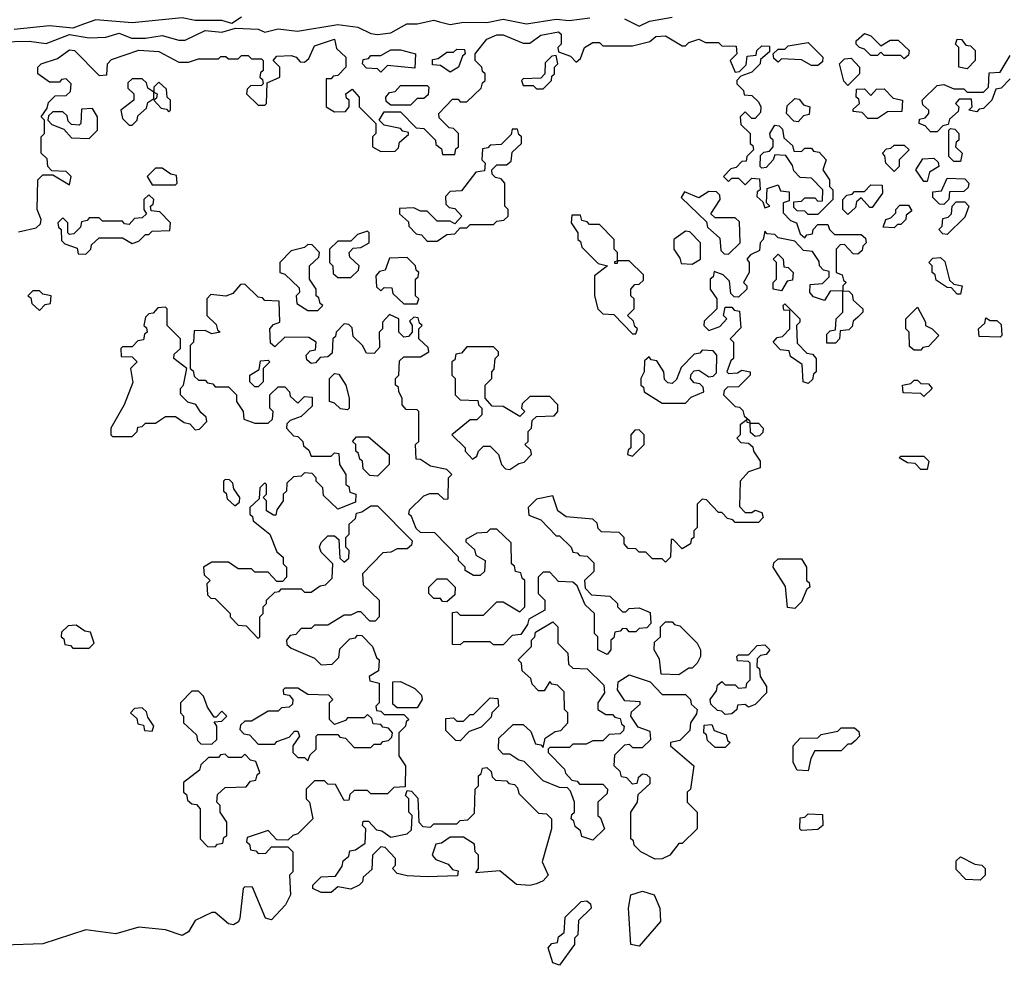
# Model space of a CAD drawing. Extents: x 2889633 to 3052318, y 540750 to 918690.
# Tile 202 of 256: x 2917815 to 2920788, y 731382 to 734239. Entities that reach past the tile are written whole.
import ezdxf

# ---------------------------------------------------------------- set-up
doc = ezdxf.new("R2010")
doc.units = 0

msp = doc.modelspace()

# ---------------------------------------------------------------- linework, layer by layer
at = {"layer": '0CON02XD'}
for points in [[(2917755, 734172), (2917843.6, 734173.6), (2917895, 734166.2), (2917965, 734194.2), (2918025, 734184.2), (2918075, 734186.2), (2918115, 734198), (2918152.7, 734182.7), (2918195, 734182.5), (2918245, 734191.2), (2918295, 734176.7), (2918315, 734176.7), (2918375, 734206), (2918425, 734201.2), (2918466.7, 734213.3), (2918535, 734210), (2918555, 734201.2), (2918595, 734211.2), (2918654.1, 734204.1), (2918775, 734224.2), (2918835.8, 734215.8), (2918875, 734196.7), (2918895, 734193.8), (2918935, 734198.8), (2918984.1, 734225.9), (2919015, 734225.8), (2919065, 734237.5), (2919082.5, 734232.5), (2919115, 734224.2), (2919155, 734230.8), (2919225, 734230), (2919275, 734240), (2919345, 734226.2), (2919435, 734240), (2919473.6, 734236.4), (2919535.9, 734244.1)], [(2918485, 734245.8), (2918455, 734227.5), (2918425, 734236), (2918345, 734235.8), (2918305, 734244), (2918155, 734229.2), (2918045, 734238), (2918007.5, 734225), (2917975, 734213.3), (2917905, 734220), (2917798.8, 734208.8)], [(2919640.8, 734240.8), (2919685, 734218.8), (2919715.9, 734234.1), (2919785, 734246.2)], [(2917811.7, 733598.3), (2917865, 733610), (2917878.3, 733621.7), (2917880, 733635), (2917867.5, 733665), (2917870, 733755), (2917885, 733770), (2917915, 733770), (2917965, 733740), (2917970, 733765), (2917955, 733780), (2917911.7, 733781.7), (2917900, 733795), (2917898.3, 733818.3), (2917880, 733835), (2917880, 733885), (2917890, 733895), (2917890, 733935), (2917880, 733945), (2917898.3, 733971.7), (2917901.7, 733988.3), (2917921.7, 734008.3), (2917955, 734010), (2917968.3, 734021.7), (2917970, 734045), (2917955, 734060), (2917941.7, 734058.3), (2917935, 734050), (2917905, 734050), (2917870, 734075), (2917870, 734095), (2917880, 734105), (2917928.8, 734121.2), (2917965, 734147.5), (2917980, 734145), (2918055, 734070), (2918078.3, 734071.7), (2918080, 734105), (2918091.7, 734118.3), (2918175, 734146.2), (2918235, 734142.5), (2918295, 734110), (2918325, 734110), (2918355, 734120), (2918415, 734120), (2918422.5, 734127.5), (2918437, 734127), (2918445, 734120), (2918475, 734120), (2918485, 734130), (2918505, 734130), (2918515, 734120), (2918545, 734120), (2918550, 734115), (2918550, 734085), (2918541.7, 734078.3), (2918540, 734065), (2918548.3, 734058.3), (2918550, 734045), (2918545, 734040), (2918511.7, 734038.3), (2918501.7, 734028.3), (2918500, 734015), (2918535, 733980), (2918555, 733980), (2918560, 733985), (2918561.7, 734048.3), (2918600, 734065), (2918600, 734095), (2918580, 734115), (2918591.7, 734128.3), (2918635, 734130), (2918650, 734125), (2918661.7, 734111.7), (2918675, 734110), (2918688.3, 734121.7), (2918705, 734160), (2918765, 734180), (2918771.7, 734151.7), (2918800, 734125), (2918800, 734095), (2918775, 734070), (2918761.7, 734068.3), (2918755, 734060), (2918740, 734060), (2918740, 733975), (2918765, 733960), (2918798.3, 733961.7), (2918810, 733975), (2918810, 733995), (2918801.7, 734001.7), (2918800, 734015), (2918818.3, 734028.3), (2918840, 734005), (2918840, 733975), (2918890, 733925), (2918890, 733895), (2918880, 733885), (2918880, 733855), (2918905, 733840), (2918948.3, 733841.7), (2918958.3, 733851.7), (2918961.7, 733868.3), (2918988.3, 733891.7), (2918988.3, 733898.3), (2918971.7, 733901.7), (2918965, 733910), (2918915, 733920), (2918900, 733935), (2918915, 733960), (2918965, 733960), (2919011.7, 733911.7), (2919035, 733910), (2919070, 733875), (2919071.7, 733861.7), (2919088.3, 733848.3), (2919091.7, 733831.7), (2919128.3, 733831.7), (2919131.7, 733848.3), (2919140, 733855), (2919140, 733895), (2919125, 733910), (2919111.7, 733911.7), (2919081.7, 733941.7), (2919080, 733955), (2919121.7, 733998.3), (2919138.3, 733998.3), (2919145, 733990), (2919165, 733990), (2919208.3, 734031.7), (2919211.7, 734048.3), (2919220, 734055), (2919220, 734075), (2919211.7, 734081.7), (2919210, 734095), (2919190, 734115), (2919190, 734135), (2919225, 734180), (2919255, 734192.5), (2919275, 734192.5), (2919335, 734167.5), (2919355, 734167.5), (2919388.3, 734191.7), (2919441.7, 734201.7), (2919450, 734195), (2919450, 734165), (2919440, 734155), (2919441.7, 734141.7), (2919478.3, 734128.3), (2919495, 734110), (2919508.3, 734121.7), (2919520, 734155), (2919545, 734170), (2919565, 734170), (2919575, 734160), (2919665, 734160), (2919717, 734173), (2919735, 734187.5), (2919765, 734190), (2919815, 734160), (2919825, 734160), (2919835, 734170), (2919865, 734180), (2919885, 734170), (2919925, 734170), (2919935, 734160), (2919978.3, 734158.3), (2919980, 734135), (2919960, 734115), (2919975, 734080), (2919988.3, 734081.7), (2920008.3, 734101.7), (2920011.7, 734128.3), (2920038.3, 734131.7), (2920040, 734145), (2920055, 734160), (2920078.3, 734158.3), (2920078.3, 734141.7), (2920051.7, 734118.3), (2920050, 734105), (2920025, 734080), (2919991.7, 734068.3), (2919980, 734055), (2919980, 734045), (2920000, 734025), (2920001.7, 734011.7), (2920025, 734010), (2920045, 733990), (2920052.5, 733975), (2920051.7, 733958.3), (2920035, 733940), (2920025, 733940), (2920005, 733960), (2919990, 733945), (2919991.7, 733921.7), (2920020, 733895), (2920020, 733865), (2920028.3, 733858.3), (2920030, 733845), (2920010, 733825), (2920008.3, 733811.7), (2919995, 733810), (2919978.3, 733791.7), (2919961.7, 733788.3), (2919940, 733765), (2919955, 733750), (2919965, 733760), (2919985, 733760), (2920005, 733740), (2920025, 733760), (2920048.3, 733758.3), (2920050, 733725), (2920041.7, 733718.3), (2920040, 733705), (2920058.3, 733688.3), (2920065, 733670), (2920080, 733675), (2920070, 733685), (2920071.7, 733728.3), (2920105, 733740), (2920111.7, 733721.7), (2920138.3, 733718.3), (2920138.3, 733691.7), (2920120, 733685), (2920120, 733655), (2920141.7, 733631.7), (2920160, 733625), (2920171.7, 733591.7), (2920185, 733580), (2920191.7, 733588.3), (2920208.3, 733591.7), (2920210, 733605), (2920225, 733620), (2920255, 733620), (2920260, 733605), (2920275, 733590), (2920355, 733590), (2920368.3, 733578.3), (2920370, 733565), (2920360, 733555), (2920358.3, 733541.7), (2920345, 733530), (2920331.7, 733531.7), (2920305, 733560), (2920291.7, 733558.3), (2920280, 733545), (2920280, 733475), (2920298.3, 733468.3), (2920301.7, 733451.7), (2920310, 733445), (2920300, 733435), (2920300, 733420), (2920318.3, 733418.3), (2920328.3, 733408.3), (2920331.7, 733391.7), (2920360, 733365), (2920360, 733355), (2920345, 733340)], [(2920485, 734120), (2920475, 734130), (2920425, 734130), (2920415, 734140), (2920405, 734130), (2920385, 734130), (2920365, 734150), (2920350, 734155), (2920340, 734165), (2920340, 734175), (2920365, 734196.7), (2920385, 734190), (2920415, 734160), (2920443, 734177), (2920467, 734177), (2920500, 734145), (2920498.3, 734131.7), (2920485, 734120)], [(2920675, 734090), (2920650, 734095), (2920650, 734155), (2920640, 734165), (2920645, 734180), (2920658.3, 734178.3), (2920671.7, 734161.7), (2920685, 734160), (2920700, 734145), (2920700, 734115), (2920675, 734090)], [(2919115, 734080), (2919085, 734100), (2919061.7, 734101.7), (2919061.7, 734118.3), (2919078.3, 734121.7), (2919105, 734140), (2919125, 734140), (2919135, 734150), (2919158.3, 734148.3), (2919160, 734135), (2919151.7, 734128.3), (2919140, 734095), (2919115, 734080)], [(2920225, 734100), (2920205, 734100), (2920175, 734117.5), (2920115, 734120), (2920105, 734110), (2920091.7, 734121.7), (2920090, 734135), (2920105, 734150), (2920125, 734150), (2920135, 734160), (2920195, 734170), (2920240, 734125), (2920238.3, 734111.7), (2920225, 734100)], [(2918905, 734080), (2918895, 734090), (2918861.7, 734091.7), (2918850, 734105), (2918851.7, 734118.3), (2918868.3, 734121.7), (2918875, 734130), (2918905, 734130), (2918935, 734147.5), (2918965, 734147.5), (2919010, 734135), (2919008.3, 734091.7), (2918925, 734100), (2918905, 734080)], [(2919395, 734030), (2919420, 734055), (2919421.7, 734068.3), (2919430, 734075), (2919430, 734095), (2919440, 734105), (2919435, 734130), (2919421.7, 734128.3), (2919401.7, 734108.3), (2919400, 734075), (2919388.3, 734061.7), (2919335, 734060), (2919330, 734055), (2919335, 734040), (2919365, 734040), (2919375, 734030), (2919395, 734030)], [(2920315, 734040), (2920303, 734053), (2920290, 734105), (2920305, 734120), (2920325, 734122.5), (2920350, 734095), (2920350, 734075), (2920315, 734040)], [(2920585, 733900), (2920565, 733900), (2920548.3, 733918.3), (2920530, 733925), (2920531.7, 733938.3), (2920548.3, 733941.7), (2920560, 733955), (2920560, 733965), (2920541.7, 733981.7), (2920540, 733995), (2920585, 734040), (2920605, 734042.5), (2920635, 734030), (2920665, 734030), (2920675, 734020), (2920725, 734020), (2920740, 734035), (2920741.7, 734078.3), (2920775, 734080), (2920805, 734130)], [(2918155, 733920), (2918170, 733935), (2918171.7, 733948.3), (2918198.3, 733971.7), (2918201.7, 733988.3), (2918220, 734000), (2918220, 734020), (2918201.7, 734031.7), (2918198.3, 734048.3), (2918185, 734060), (2918155, 734060), (2918141.7, 734048.3), (2918141.7, 734031.7), (2918160, 734015), (2918160, 733995), (2918120, 733965), (2918125, 733940), (2918145, 733920), (2918155, 733920)], [(2920805, 734060), (2920778.3, 734031.7), (2920761.7, 734028.3), (2920750, 733995), (2920725, 733970), (2920711.7, 733968.3), (2920705, 733960), (2920680, 733965), (2920690, 733975), (2920688.3, 733998.3), (2920651.7, 733998.3), (2920640, 733985), (2920650, 733975), (2920648.3, 733961.7), (2920621.7, 733938.3), (2920618.3, 733921.7), (2920601.7, 733918.3), (2920585, 733900)], [(2918265, 733960), (2918270, 733965), (2918270, 733995), (2918260, 734005), (2918258.3, 734028.3), (2918235, 734050), (2918220, 734035), (2918220, 734020), (2918230, 734015), (2918228.3, 734001.7), (2918220, 733995), (2918241.7, 733971.7), (2918258.3, 733968.3), (2918265, 733960)], [(2918995, 733980), (2918935, 733980), (2918921.7, 733991.7), (2918920, 734005), (2918931.7, 734018.3), (2918948.3, 734021.7), (2918965, 734040), (2919045, 734040), (2919050, 734035), (2919048.3, 734011.7), (2919035, 734000), (2919015, 734000), (2918995, 733980)], [(2920405, 733940), (2920375, 733940), (2920358.3, 733958.3), (2920331.7, 733961.7), (2920331.7, 733968.3), (2920350, 733985), (2920348.3, 733998.3), (2920340, 734005), (2920341.7, 734028.3), (2920365, 734030), (2920385, 734010), (2920401.7, 734028.3), (2920425, 734030), (2920451.7, 734001.7), (2920480, 733995), (2920478.3, 733961.7), (2920435, 733960), (2920405, 733940)], [(2920165, 733930), (2920151.7, 733931.7), (2920130, 733955), (2920131.7, 733978.3), (2920155, 734000), (2920168.3, 733998.3), (2920181.7, 733981.7), (2920200, 733975), (2920198.3, 733951.7), (2920181.7, 733948.3), (2920165, 733930)], [(2918025, 733880), (2918050, 733905), (2918050, 733945), (2918035, 733970), (2918001.7, 733968.3), (2918000, 733925), (2917995, 733920), (2917971.7, 733921.7), (2917961.7, 733931.7), (2917958.3, 733948.3), (2917945, 733960), (2917915, 733960), (2917901.7, 733948.3), (2917900, 733935), (2917911.7, 733921.7), (2917948.3, 733908.3), (2917971.7, 733881.7), (2918025, 733880)], [(2920225, 733650), (2920195, 733650), (2920185, 733660), (2920161.7, 733661.7), (2920151.7, 733671.7), (2920151.7, 733688.3), (2920175, 733690), (2920185, 733700), (2920215, 733700), (2920225, 733690), (2920238.3, 733691.7), (2920240, 733725), (2920205, 733760), (2920171.7, 733761.7), (2920151.7, 733781.7), (2920148.3, 733798.3), (2920128.3, 733828.3), (2920095, 733830), (2920090, 733815), (2920068.3, 733791.7), (2920055, 733790), (2920050, 733795), (2920051.7, 733828.3), (2920061.7, 733838.3), (2920078.3, 733841.7), (2920090, 733855), (2920090, 733875), (2920081.7, 733881.7), (2920080, 733895), (2920095, 733920), (2920108.3, 733918.3), (2920118.3, 733908.3), (2920121.7, 733881.7), (2920148.3, 733858.3), (2920151.7, 733841.7), (2920175, 733840), (2920185, 733850), (2920205, 733850), (2920211.7, 733841.7), (2920228.3, 733838.3), (2920250, 733815), (2920240, 733785), (2920260, 733755), (2920260, 733735), (2920270, 733725), (2920270, 733695), (2920225, 733650)], [(2919075, 733570), (2919105, 733590), (2919128.3, 733591.7), (2919145, 733610), (2919165, 733610), (2919175, 733620), (2919245, 733620), (2919255, 733630), (2919277, 733633), (2919290, 733645), (2919290, 733665), (2919280, 733675), (2919280, 733745), (2919268.3, 733758.3), (2919251.7, 733761.7), (2919241.7, 733771.7), (2919240, 733785), (2919255, 733800), (2919285, 733800), (2919298.3, 733811.7), (2919301.7, 733838.3), (2919330, 733865), (2919330, 733885), (2919321.7, 733891.7), (2919318.3, 733908.3), (2919301.7, 733908.3), (2919298.3, 733891.7), (2919268.3, 733861.7), (2919235, 733860), (2919228.3, 733851.7), (2919211.7, 733848.3), (2919210, 733815), (2919220, 733805), (2919218.3, 733781.7), (2919191.7, 733778.3), (2919148.3, 733721.7), (2919115, 733720), (2919100, 733705), (2919101.7, 733681.7), (2919111.7, 733671.7), (2919128.3, 733668.3), (2919150, 733645), (2919128.3, 733621.7), (2919115, 733630), (2919075, 733630), (2919045, 733660), (2919025, 733660), (2919005, 733670), (2918961.7, 733668.3), (2918961.7, 733651.7), (2918988.3, 733628.3), (2918990, 733615), (2919011.7, 733591.7), (2919028.3, 733588.3), (2919045, 733570), (2919075, 733570)], [(2920655, 733810), (2920635, 733810), (2920620, 733825), (2920620, 733905), (2920625, 733910), (2920638.3, 733908.3), (2920650, 733895), (2920650, 733875), (2920641.7, 733868.3), (2920640, 733855), (2920660, 733835), (2920655, 733810)], [(2920455, 733780), (2920430, 733805), (2920427, 733827), (2920420, 733835), (2920431.7, 733848.3), (2920445, 733850), (2920455, 733860), (2920485, 733860), (2920500, 733845), (2920470, 733815), (2920470, 733795), (2920455, 733780)], [(2920555, 733750), (2920545, 733750), (2920520, 733785), (2920541.7, 733818.3), (2920575, 733820), (2920588.3, 733808.3), (2920590, 733795), (2920561.7, 733778.3), (2920555, 733750)], [(2918285, 733740), (2918290, 733745), (2918288.3, 733768.3), (2918271.7, 733771.7), (2918245, 733790), (2918225, 733790), (2918200, 733765), (2918215, 733740), (2918285, 733740)], [(2920315, 733650), (2920300, 733665), (2920300, 733695), (2920311.7, 733708.3), (2920328.3, 733711.7), (2920335, 733720), (2920365, 733720), (2920385, 733740), (2920418.3, 733738.3), (2920420, 733715), (2920388.3, 733671.7), (2920381.7, 733671.7), (2920355, 733700), (2920341.7, 733688.3), (2920338.3, 733671.7), (2920315, 733650)], [(2920605, 733680), (2920591.7, 733681.7), (2920571.7, 733701.7), (2920571.7, 733718.3), (2920598.3, 733721.7), (2920615, 733760), (2920668.3, 733758.3), (2920680, 733745), (2920678.3, 733731.7), (2920665, 733720), (2920621.7, 733718.3), (2920620, 733695), (2920605, 733680)], [(2918015, 733530), (2918030, 733545), (2918031.7, 733558.3), (2918055, 733580), (2918125, 733580), (2918155, 733562.5), (2918175, 733570), (2918195, 733590), (2918205, 733590), (2918215, 733600), (2918268.3, 733601.7), (2918270, 733625), (2918238.3, 733658.3), (2918211.7, 733661.7), (2918210, 733675), (2918218.3, 733681.7), (2918220, 733695), (2918205, 733710), (2918190, 733695), (2918190, 733665), (2918198.3, 733651.7), (2918185, 733640), (2918161.7, 733638.3), (2918145, 733620), (2918131.7, 733621.7), (2918125, 733630), (2918065, 733630), (2918055, 733640), (2918025, 733640), (2918018.3, 733631.7), (2918001.7, 733628.3), (2917998.3, 733611.7), (2917978.3, 733591.7), (2917965, 733590), (2917960, 733595), (2917960, 733625), (2917945, 733640), (2917930, 733625), (2917931.7, 733611.7), (2917940, 733605), (2917941.7, 733571.7), (2917951.7, 733561.7), (2917988.3, 733548.3), (2917991.7, 733531.7), (2918015, 733530)], [(2919955, 733530), (2919990, 733565), (2919988.3, 733628.3), (2919975, 733640), (2919915, 733640), (2919901.7, 733651.7), (2919930, 733695), (2919928.3, 733708.3), (2919918.3, 733718.3), (2919895, 733720), (2919865, 733700), (2919821.7, 733718.3), (2919811.7, 733701.7), (2919888.3, 733628.3), (2919891.7, 733611.7), (2919928.3, 733578.3), (2919931.7, 733541.7), (2919941.7, 733531.7), (2919955, 733530)], [(2920455, 733610), (2920421.7, 733611.7), (2920430, 733635), (2920445, 733640), (2920460, 733655), (2920460, 733665), (2920471.7, 733678.3), (2920498.3, 733678.3), (2920508.3, 733661.7), (2920491.7, 733648.3), (2920490, 733635), (2920475, 733620), (2920465, 733620), (2920455, 733610)], [(2920615, 733590), (2920601.7, 733591.7), (2920590, 733605), (2920600, 733615), (2920601.7, 733638.3), (2920618.3, 733641.7), (2920628.3, 733651.7), (2920630, 733675), (2920641.7, 733688.3), (2920668.3, 733688.3), (2920680, 733675), (2920668.3, 733641.7), (2920615, 733590)], [(2919675, 733290), (2919680, 733305), (2919671.7, 733311.7), (2919668.3, 733328.3), (2919650, 733345), (2919670, 733365), (2919670, 733395), (2919660, 733405), (2919660, 733425), (2919671.7, 733438.3), (2919685, 733440), (2919698.3, 733451.7), (2919698.3, 733468.3), (2919655, 733510), (2919620, 733510), (2919618.3, 733501.7), (2919611.7, 733501.7), (2919611.7, 733508.3), (2919620, 733510), (2919620, 733535), (2919610, 733545), (2919610, 733575), (2919565, 733620), (2919535, 733620), (2919528.3, 733628.3), (2919511.7, 733631.7), (2919508.3, 733648.3), (2919481.7, 733648.3), (2919480, 733625), (2919500, 733595), (2919500, 733575), (2919508.3, 733568.3), (2919511.7, 733551.7), (2919561.7, 733501.7), (2919590, 733495), (2919550, 733465), (2919550, 733405), (2919560, 733365), (2919575, 733350), (2919608.3, 733348.3), (2919665, 733290), (2919675, 733290)], [(2920345, 733340), (2920331.7, 733328.3), (2920328.3, 733311.7), (2920318.3, 733301.7), (2920291.7, 733298.3), (2920290, 733275), (2920278.3, 733261.7), (2920251.7, 733261.7), (2920251.7, 733288.3), (2920261.7, 733298.3), (2920278.3, 733301.7), (2920280, 733335), (2920300, 733355), (2920300, 733420), (2920261.7, 733418.3), (2920245, 733390), (2920211.7, 733401.7), (2920200, 733415), (2920201.7, 733438.3), (2920238.3, 733441.7), (2920258.3, 733461.7), (2920258.3, 733478.3), (2920241.7, 733481.7), (2920230, 733495), (2920228.3, 733508.3), (2920208.3, 733538.3), (2920181.7, 733541.7), (2920155, 733570), (2920105, 733580), (2920095, 733590), (2920071.7, 733591.7), (2920065, 733600), (2920060, 733575), (2920050, 733565), (2920048.3, 733541.7), (2920021.7, 733528.3), (2920010, 733515), (2920017.5, 733505), (2920017.5, 733475), (2920000, 733445), (2920010, 733435), (2920010, 733425), (2919985, 733400), (2919971.7, 733401.7), (2919961.7, 733411.7), (2919958.3, 733448.3), (2919938.3, 733468.3), (2919911.7, 733478.3), (2919908.3, 733461.7), (2919900, 733455), (2919900, 733425), (2919920, 733395), (2919920, 733365), (2919881.7, 733328.3), (2919880, 733315), (2919895, 733300), (2919928.3, 733311.7), (2919950, 733335), (2919940, 733345), (2919945, 733370), (2919965, 733370), (2919971.7, 733361.7), (2919988.3, 733358.3), (2919991.7, 733308.3), (2919960, 733275), (2919970, 733265), (2919970, 733215), (2919961.7, 733208.3), (2919950, 733175), (2919955, 733170), (2919981.7, 733171.7), (2919995, 733180), (2920020, 733175), (2920020, 733165), (2919985, 733130), (2919951.7, 733128.3), (2919941.7, 733118.3), (2919940, 733105), (2919975, 733070), (2919988.3, 733068.3), (2919998.3, 733058.3), (2920001.7, 733041.7), (2920018.3, 733028.3), (2920020, 733020), (2920045, 733020), (2920060, 733005), (2920058.3, 732991.7), (2920048.3, 732981.7), (2920035, 732980), (2920021.7, 732991.7), (2920020, 733020), (2920011.7, 733021.7), (2920010, 733030), (2919990, 733015), (2919990, 732985), (2919980, 732975), (2919991.7, 732961.7), (2920015, 732960), (2920028.3, 732948.3), (2920030, 732935), (2920050, 732905), (2920050, 732885), (2920015, 732872.5), (2919990, 732845), (2919988.3, 732768.3), (2920005, 732750), (2920025, 732750), (2920035, 732757.5), (2920055, 732750), (2920060, 732735), (2920045, 732720), (2919975, 732720), (2919968.3, 732728.3), (2919951.7, 732731.7), (2919935, 732750), (2919925, 732750), (2919888.3, 732788.3), (2919875, 732790), (2919860, 732775), (2919860, 732705), (2919850, 732695), (2919850, 732675), (2919841.7, 732668.3), (2919840, 732655), (2919815, 732640), (2919788.3, 732668.3), (2919781.7, 732668.3), (2919780, 732615), (2919765, 732600), (2919755, 732610), (2919725, 732610), (2919705, 732630), (2919685, 732630), (2919675, 732640), (2919651.7, 732641.7), (2919640, 732655), (2919640, 732675), (2919625, 732690), (2919571.7, 732691.7), (2919561.7, 732701.7), (2919558.3, 732718.3), (2919545, 732730), (2919465, 732737.5), (2919440, 732755), (2919425, 732800), (2919375, 732790), (2919350, 732765), (2919351.7, 732741.7), (2919388.3, 732728.3), (2919435, 732680), (2919445, 732680), (2919480, 732645), (2919485, 732630), (2919498.3, 732628.3), (2919505, 732620), (2919528.3, 732618.3), (2919548.3, 732598.3), (2919548.3, 732571.7), (2919520, 732545), (2919521.7, 732521.7), (2919541.7, 732501.7), (2919597, 732497), (2919620, 732475), (2919620, 732465), (2919635, 732450), (2919645, 732450), (2919655, 732460), (2919685, 732462.5), (2919718.3, 732448.3), (2919720, 732415), (2919708.3, 732401.7), (2919685, 732400), (2919675, 732390), (2919655, 732390), (2919648.3, 732398.3), (2919635, 732400), (2919628.3, 732391.7), (2919611.7, 732388.3), (2919608.3, 732371.7), (2919600, 732365), (2919600, 732335), (2919588.3, 732321.7), (2919560, 732335), (2919560, 732375), (2919550, 732385), (2919550, 732445), (2919521.7, 732471.7), (2919498.3, 732528.3), (2919485, 732540), (2919441.7, 732541.7), (2919415, 732570), (2919395, 732570), (2919380, 732555), (2919380, 732505), (2919400, 732485), (2919400, 732455), (2919351.7, 732428.3), (2919348.3, 732411.7), (2919328.3, 732381.7), (2919301.7, 732378.3), (2919275, 732350), (2919245, 732350), (2919235, 732360), (2919155, 732360), (2919145, 732350), (2919121.7, 732351.7), (2919121.7, 732448.3), (2919135, 732450), (2919145, 732440), (2919215, 732440), (2919255, 732480), (2919275, 732480), (2919325, 732450), (2919340, 732465), (2919340, 732545), (2919331.7, 732551.7), (2919328.3, 732568.3), (2919311.7, 732571.7), (2919308.3, 732588.3), (2919300, 732595), (2919298.3, 732658.3), (2919255, 732700), (2919235, 732700), (2919225, 732690), (2919195, 732687.5), (2919161.7, 732668.3), (2919161.7, 732661.7), (2919188.3, 732638.3), (2919191.7, 732621.7), (2919220, 732605), (2919218.3, 732571.7), (2919205, 732560), (2919185, 732560), (2919160, 732575), (2919160, 732585), (2919140, 732605), (2919140, 732615), (2919068.3, 732688.3), (2919025, 732690), (2919011.7, 732701.7), (2918998.3, 732738.3), (2918990, 732745), (2918991.7, 732758.3), (2919035, 732800), (2919053, 732807), (2919077, 732807), (2919095, 732790), (2919108.3, 732791.7), (2919110, 732855), (2919120, 732865), (2919105, 732880), (2919055, 732890), (2919025, 732910), (2919011.7, 732911.7), (2919010, 732955), (2919020, 732965), (2919020, 733055), (2919015, 733060), (2918981.7, 733061.7), (2918970, 733075), (2918970, 733095), (2918960, 733115), (2918958.3, 733128.3), (2918950, 733135), (2918950, 733155), (2918960, 733165), (2918961.7, 733208.3), (2918975, 733220), (2919025, 733220), (2919050, 733235), (2919048.3, 733248.3), (2919020, 733275), (2919020, 733305), (2919030, 733315), (2919021.7, 733321.7), (2919018.3, 733338.3), (2919005, 733340), (2918991.7, 733328.3), (2919000, 733315), (2919000, 733295), (2918988.3, 733281.7), (2918975, 733280), (2918960, 733295), (2918960, 733335), (2918931.7, 733348.3), (2918910, 733325), (2918910, 733305), (2918900, 733295), (2918901.7, 733248.3), (2918885, 733230), (2918861.7, 733231.7), (2918850, 733255), (2918821.7, 733281.7), (2918818.3, 733308.3), (2918808.3, 733318.3), (2918795, 733320), (2918770, 733295), (2918768.3, 733281.7), (2918760, 733275), (2918758.3, 733231.7), (2918745, 733220), (2918721.7, 733218.3), (2918708.3, 733201.7), (2918695, 733200), (2918681.7, 733211.7), (2918680, 733225), (2918691.7, 733238.3), (2918708.3, 733241.7), (2918710, 733265), (2918688.3, 733278.3), (2918615, 733280), (2918585, 733250), (2918571.7, 733261.7), (2918570, 733305), (2918581.7, 733318.3), (2918600, 733325), (2918598.3, 733388.3), (2918555, 733390), (2918548.3, 733398.3), (2918535, 733400), (2918495, 733440), (2918481.7, 733438.3), (2918458.3, 733411.7), (2918437, 733403), (2918391.7, 733408.3), (2918380, 733395), (2918380, 733345), (2918408.3, 733318.3), (2918411.7, 733301.7), (2918420, 733295), (2918395, 733290), (2918375, 733300), (2918341.7, 733298.3), (2918340, 733265), (2918330, 733255), (2918330, 733185), (2918338.3, 733178.3), (2918341.7, 733161.7), (2918355, 733150), (2918375, 733150), (2918381.7, 733141.7), (2918398.3, 733138.3), (2918405, 733130), (2918445, 733130), (2918470, 733105), (2918470, 733085), (2918490, 733055), (2918491.7, 733031.7), (2918525, 733020), (2918565, 733020), (2918578.3, 733031.7), (2918580, 733055), (2918570, 733065), (2918570, 733105), (2918595, 733130), (2918615, 733130), (2918630, 733115), (2918631.7, 733101.7), (2918655, 733080), (2918675, 733100), (2918698.3, 733098.3), (2918698.3, 733071.7), (2918665, 733040), (2918631.7, 733028.3), (2918621.7, 733018.3), (2918620, 733005), (2918641.7, 732981.7), (2918655, 732980), (2918670, 732965), (2918671.7, 732951.7), (2918688.3, 732938.3), (2918695, 732920), (2918755, 732920), (2918765, 732930), (2918778.3, 732928.3), (2918780, 732895), (2918800, 732865), (2918800, 732835), (2918808.3, 732828.3), (2918811.7, 732811.7), (2918830, 732805), (2918828.3, 732781.7), (2918775, 732760), (2918731.7, 732801.7), (2918730, 732825), (2918710, 732845), (2918710, 732855), (2918698.3, 732868.3), (2918675, 732870), (2918665, 732860), (2918641.7, 732858.3), (2918621.7, 732838.3), (2918620, 732815), (2918610, 732805), (2918610, 732785), (2918591.7, 732758.3), (2918588.3, 732741.7), (2918581.7, 732741.7)], [(2918815, 733460), (2918838.3, 733481.7), (2918840, 733495), (2918811.7, 733521.7), (2918810, 733535), (2918821.7, 733548.3), (2918845, 733550), (2918870, 733565), (2918870, 733595), (2918865, 733600), (2918835, 733590), (2918815, 733570), (2918775, 733570), (2918750, 733545), (2918750, 733505), (2918760, 733495), (2918761.7, 733471.7), (2918775, 733460), (2918815, 733460)], [(2919845, 733500), (2919870, 733515), (2919870, 733565), (2919838.3, 733598.3), (2919825, 733600), (2919790, 733575), (2919790, 733545), (2919808.3, 733518.3), (2919811.7, 733501.7), (2919845, 733500)], [(2918715, 733360), (2918730, 733375), (2918721.7, 733381.7), (2918718.3, 733398.3), (2918710, 733405), (2918710, 733425), (2918690, 733455), (2918690, 733495), (2918718.3, 733521.7), (2918720, 733535), (2918698.3, 733558.3), (2918685, 733560), (2918675, 733550), (2918635, 733540), (2918600, 733505), (2918600, 733475), (2918615, 733470), (2918658.3, 733428.3), (2918660, 733415), (2918650, 733405), (2918651.7, 733381.7), (2918685, 733360), (2918715, 733360)], [(2920115, 733420), (2920090, 733425), (2920090, 733445), (2920100, 733455), (2920100, 733505), (2920090, 733515), (2920105, 733530), (2920120, 733515), (2920121.7, 733491.7), (2920135, 733490), (2920150, 733475), (2920148.3, 733451.7), (2920131.7, 733448.3), (2920115, 733420)], [(2919015, 733380), (2919020, 733395), (2919010, 733405), (2919010, 733455), (2919018.3, 733461.7), (2919020, 733475), (2919011.7, 733481.7), (2919010, 733495), (2918985, 733520), (2918931.7, 733518.3), (2918918.3, 733481.7), (2918901.7, 733478.3), (2918890, 733465), (2918891.7, 733431.7), (2918905, 733420), (2918915, 733430), (2918938.3, 733428.3), (2918941.7, 733411.7), (2918975, 733380), (2919015, 733380)], [(2920655, 733410), (2920645, 733410), (2920628.3, 733428.3), (2920615, 733430), (2920581.7, 733451.7), (2920578.3, 733468.3), (2920570, 733475), (2920570, 733495), (2920560, 733505), (2920571.7, 733518.3), (2920595, 733520), (2920608.3, 733508.3), (2920621.7, 733451.7), (2920635, 733440), (2920660, 733435), (2920655, 733410)], [(2917875, 733360), (2917891.7, 733378.3), (2917908.3, 733381.7), (2917910, 733405), (2917885, 733410), (2917875, 733420), (2917855, 733420), (2917840, 733405), (2917848.3, 733398.3), (2917851.7, 733381.7), (2917875, 733360)], [(2920195, 733140), (2920180, 733145), (2920177.5, 733197.5), (2920141.7, 733221.7), (2920138.3, 733238.3), (2920111.7, 733241.7), (2920090, 733265), (2920101.7, 733278.3), (2920118.3, 733281.7), (2920140, 733305), (2920140, 733360), (2920121.7, 733361.7), (2920120, 733375), (2920125, 733380), (2920170, 733335), (2920170, 733325), (2920160, 733315), (2920161.7, 733261.7), (2920191.7, 733231.7), (2920208.3, 733228.3), (2920220, 733215), (2920220, 733175), (2920211.7, 733168.3), (2920208.3, 733151.7), (2920195, 733140)], [(2918155, 732980), (2918170, 732995), (2918171.7, 733008.3), (2918185, 733010), (2918195, 733020), (2918225, 733020), (2918255, 733040), (2918285, 733040), (2918311.7, 733021.7), (2918328.3, 733018.3), (2918345, 733000), (2918358.3, 733001.7), (2918380, 733025), (2918378.3, 733038.3), (2918361.7, 733051.7), (2918346.4, 733076.4), (2918323, 733083), (2918300, 733105), (2918300, 733125), (2918310, 733135), (2918320, 733185), (2918280, 733215), (2918281.7, 733228.3), (2918300, 733245), (2918300, 733275), (2918260, 733315), (2918260, 733365), (2918255, 733370), (2918231.7, 733368.3), (2918218.3, 733351.7), (2918205, 733350), (2918195, 733340), (2918190, 733315), (2918198.3, 733308.3), (2918200, 733295), (2918191.7, 733288.3), (2918188.3, 733271.7), (2918171.7, 733268.3), (2918155, 733250), (2918125, 733250), (2918120, 733245), (2918121.7, 733221.7), (2918155, 733220), (2918170, 733205), (2918150, 733185), (2918157, 733143), (2918130, 733075), (2918090, 733005), (2918090, 732985), (2918095, 732980), (2918155, 732980)], [(2920535, 733240), (2920515, 733240), (2920501.7, 733251.7), (2920500, 733295), (2920490, 733305), (2920490, 733335), (2920525, 733370), (2920550, 733325), (2920550, 733315), (2920570, 733305), (2920590, 733285), (2920558.3, 733251.7), (2920541.7, 733248.3), (2920535, 733240)], [(2920775, 733280), (2920711.7, 733281.7), (2920710, 733305), (2920728.3, 733321.7), (2920731.7, 733338.3), (2920745, 733330), (2920765, 733330), (2920778.3, 733318.3), (2920780, 733285), (2920775, 733280)], [(2919295, 732880), (2919321.7, 732898.3), (2919338.3, 732901.7), (2919360, 732925), (2919358.3, 732938.3), (2919340, 732955), (2919350, 732965), (2919350, 732995), (2919360, 733005), (2919361.7, 733028.3), (2919375, 733040), (2919428.3, 733041.7), (2919440, 733055), (2919440, 733075), (2919415, 733100), (2919355, 733100), (2919331.7, 733078.3), (2919330, 733065), (2919340, 733055), (2919325, 733040), (2919275, 733070), (2919241.7, 733071.7), (2919220, 733095), (2919220, 733135), (2919240, 733155), (2919240, 733175), (2919247, 733183), (2919250, 733215), (2919260, 733225), (2919260, 733235), (2919245, 733250), (2919165, 733250), (2919148.3, 733231.7), (2919131.7, 733228.3), (2919128.3, 733211.7), (2919120, 733205), (2919120, 733165), (2919130, 733155), (2919130, 733105), (2919145, 733090), (2919198.3, 733088.3), (2919200, 733075), (2919210, 733065), (2919210, 733045), (2919195, 733030), (2919175, 733030), (2919120, 732985), (2919160, 732945), (2919160, 732935), (2919181.7, 732911.7), (2919195, 732920), (2919200, 732935), (2919215, 732950), (2919235, 732950), (2919260, 732925), (2919270, 732895), (2919281.7, 732881.7), (2919295, 732880)], [(2919825, 733080), (2919841.7, 733098.3), (2919880, 733115), (2919878.3, 733128.3), (2919868.3, 733138.3), (2919851.7, 733141.7), (2919840, 733155), (2919841.7, 733168.3), (2919851.7, 733178.3), (2919865, 733180), (2919895, 733160), (2919908.3, 733161.7), (2919918.3, 733171.7), (2919920, 733225), (2919908.3, 733238.3), (2919875, 733240), (2919868.3, 733231.7), (2919851.7, 733228.3), (2919811.7, 733188.3), (2919798.3, 733151.7), (2919785, 733140), (2919771.7, 733141.7), (2919761.7, 733151.7), (2919760, 733175), (2919738.3, 733208.3), (2919721.7, 733211.7), (2919715, 733220), (2919701.7, 733208.3), (2919700, 733175), (2919690, 733155), (2919690, 733135), (2919698.3, 733128.3), (2919700, 733115), (2919755, 733080), (2919825, 733080)], [(2918535, 733130), (2918525, 733130), (2918510, 733145), (2918510, 733165), (2918538.3, 733181.7), (2918541.7, 733208.3), (2918565, 733210), (2918570, 733205), (2918550, 733185), (2918550, 733145), (2918535, 733130)], [(2918805, 733060), (2918783, 733063), (2918765, 733080), (2918750, 733085), (2918750, 733155), (2918765, 733170), (2918778.3, 733168.3), (2918800, 733135), (2918810, 733095), (2918810, 733065), (2918805, 733060)], [(2920545, 733100), (2920535, 733110), (2920481.7, 733111.7), (2920480, 733135), (2920505, 733140), (2920515, 733150), (2920525, 733150), (2920535, 733140), (2920558.3, 733138.3), (2920570, 733125), (2920545, 733100)], [(2919665, 732920), (2919700, 732955), (2919700, 732985), (2919685, 733000), (2919671.7, 732998.3), (2919660, 732985), (2919660, 732945), (2919651.7, 732938.3), (2919650, 732925), (2919665, 732920)], [(2918895, 732860), (2918871.7, 732861.7), (2918851.7, 732881.7), (2918850, 732905), (2918841.7, 732911.7), (2918838.3, 732928.3), (2918830, 732935), (2918830, 732955), (2918820, 732965), (2918831.7, 732978.3), (2918868.3, 732978.3), (2918930, 732925), (2918930, 732895), (2918895, 732860)], [(2920555, 732880), (2920535, 732880), (2920518.3, 732898.3), (2920495, 732900), (2920470, 732915), (2920475, 732920), (2920545, 732920), (2920560, 732905), (2920555, 732880)], [(2918465, 732770), (2918478.3, 732781.7), (2918480, 732795), (2918461.7, 732821.7), (2918458.3, 732838.3), (2918448.3, 732848.3), (2918435, 732850), (2918430, 732845), (2918430, 732815), (2918438.3, 732808.3), (2918441.7, 732791.7), (2918465, 732770)], [(2918581.7, 732741.7), (2918560, 732755), (2918560, 732785), (2918550, 732795), (2918560, 732805), (2918560, 732835), (2918555, 732840), (2918540, 732825), (2918538.3, 732791.7), (2918510, 732765), (2918510, 732745), (2918518.3, 732738.3), (2918520, 732725), (2918570, 732685), (2918591.7, 732631.7), (2918610, 732615), (2918610, 732595), (2918620, 732585), (2918620, 732555), (2918608.3, 732541.7), (2918591.7, 732541.7), (2918565, 732570), (2918525, 732570), (2918515, 732580), (2918475, 732580), (2918445, 732600), (2918395, 732600), (2918370, 732585), (2918371.7, 732561.7), (2918390, 732545), (2918380, 732535), (2918381.7, 732501.7), (2918391.7, 732491.7), (2918405, 732490), (2918450, 732445), (2918450, 732435), (2918475, 732410), (2918498.3, 732408.3), (2918535, 732370), (2918540, 732375), (2918540, 732435), (2918550, 732445), (2918550, 732465), (2918560, 732475), (2918560, 732485), (2918585, 732510), (2918598.3, 732511.7), (2918605, 732520), (2918665, 732520), (2918675, 732510), (2918695, 732510), (2918721.7, 732528.3), (2918738.3, 732531.7), (2918758.3, 732551.7), (2918760, 732595), (2918725, 732630), (2918720, 732645), (2918725, 732660), (2918745, 732680), (2918765, 732680), (2918778.3, 732668.3), (2918781.7, 732611.7), (2918795, 732600), (2918808.3, 732611.7), (2918810, 732635), (2918800, 732645), (2918800, 732675), (2918810, 732685), (2918810, 732715), (2918828.3, 732731.7), (2918831.7, 732748.3), (2918848.3, 732751.7), (2918875, 732770), (2918895, 732770), (2919000, 732665), (2918998.3, 732651.7), (2918985, 732640), (2918955, 732640), (2918935, 732630), (2918911.7, 732628.3), (2918850, 732565), (2918851.7, 732531.7), (2918900, 732485), (2918900, 732435), (2918888.3, 732421.7), (2918871.7, 732421.7), (2918845, 732450), (2918835, 732450), (2918815, 732440), (2918795, 732440), (2918745, 732410), (2918705, 732410), (2918695, 732400), (2918665, 732400), (2918648.3, 732381.7), (2918631.7, 732378.3), (2918620, 732365), (2918621.7, 732351.7), (2918635, 732340), (2918705, 732310), (2918725, 732290), (2918758.3, 732291.7), (2918778.3, 732311.7), (2918781.7, 732338.3), (2918811.7, 732368.3), (2918828.3, 732371.7), (2918835, 732380), (2918848.3, 732378.3), (2918880, 732345), (2918891.7, 732311.7), (2918900, 732305), (2918898.3, 732271.7), (2918870, 732255), (2918871.7, 732241.7), (2918900, 732235), (2918900, 732175), (2918890, 732165), (2918891.7, 732151.7), (2918905, 732150), (2918915, 732140), (2918975, 732140), (2918990, 732125), (2918981.7, 732118.3), (2918980, 732105), (2918960, 732085), (2918960, 732015), (2918980, 731985), (2918978.3, 731921.7), (2918945, 731920), (2918925, 731900), (2918875, 731900), (2918865, 731910), (2918825, 731910), (2918811.7, 731898.3), (2918808.3, 731881.7), (2918795, 731880), (2918768.3, 731928.3), (2918745, 731930), (2918735, 731940), (2918705, 731940), (2918680, 731915), (2918680, 731885), (2918690, 731875), (2918700, 731825), (2918655, 731780), (2918640, 731775), (2918625, 731760), (2918591.7, 731761.7), (2918565, 731790), (2918501.7, 731768.3), (2918500, 731755), (2918508.3, 731748.3), (2918511.7, 731731.7), (2918528.3, 731728.3), (2918535, 731720), (2918558.3, 731721.7), (2918575, 731740), (2918625, 731740), (2918640, 731725), (2918640, 731665), (2918630, 731655), (2918632.5, 731595), (2918617.5, 731565), (2918575, 731520), (2918557.5, 731525), (2918518.3, 731618.3), (2918495, 731620), (2918490, 731615), (2918480, 731525), (2918475.8, 731514.2), (2918460, 731505), (2918445, 731507.5), (2918405, 731542.5), (2918395, 731542.5), (2918345, 731517.5), (2918325, 731483.3), (2918305, 731472.5), (2918255, 731490), (2918175, 731497.5), (2918105, 731477.5), (2918015, 731490), (2917885, 731447.5), (2917767, 731443)], [(2920155, 732460), (2920133, 732463), (2920127, 732527), (2920090, 732585), (2920091.7, 732598.3), (2920105, 732610), (2920175, 732610), (2920190, 732585), (2920190, 732545), (2920198.3, 732538.3), (2920200, 732525), (2920191.7, 732518.3), (2920175, 732480), (2920155, 732460)], [(2919105, 732480), (2919091.7, 732481.7), (2919085, 732490), (2919065, 732490), (2919050, 732505), (2919050, 732525), (2919075, 732550), (2919105, 732550), (2919130, 732525), (2919128.3, 732501.7), (2919105, 732480)], [(2918025, 732340), (2918040, 732355), (2918028.3, 732388.3), (2918011.7, 732391.7), (2917985, 732410), (2917961.7, 732408.3), (2917941.7, 732388.3), (2917940, 732375), (2917948.3, 732368.3), (2917951.7, 732351.7), (2917968.3, 732348.3), (2917975, 732340), (2918025, 732340)], [(2919545, 731760), (2919511.7, 731771.7), (2919508.3, 731788.3), (2919491.7, 731801.7), (2919488.3, 731818.3), (2919480, 731825), (2919481.7, 731838.3), (2919490, 731845), (2919490, 731875), (2919478.3, 731908.3), (2919468.3, 731918.3), (2919445, 731920), (2919395, 731940), (2919338.3, 731998.3), (2919321.7, 732001.7), (2919295, 732020), (2919275, 732020), (2919260, 732035), (2919261.7, 732068.3), (2919305, 732110), (2919335, 732110), (2919358.3, 732088.3), (2919371.7, 732051.7), (2919388.3, 732048.3), (2919395, 732040), (2919401.7, 732068.3), (2919431.7, 732088.3), (2919448.3, 732091.7), (2919470, 732115), (2919470, 732145), (2919460, 732155), (2919458.3, 732208.3), (2919438.3, 732228.3), (2919421.7, 732231.7), (2919415, 732240), (2919398.3, 732211.7), (2919381.7, 732211.7), (2919361.7, 732231.7), (2919358.3, 732248.3), (2919331.7, 732271.7), (2919330, 732295), (2919320, 732305), (2919360, 732345), (2919360, 732365), (2919370, 732375), (2919371.7, 732388.3), (2919425, 732420), (2919440, 732405), (2919440, 732355), (2919470, 732325), (2919471.7, 732291.7), (2919485, 732280), (2919528.3, 732278.3), (2919578.3, 732228.3), (2919580, 732205), (2919560, 732175), (2919560, 732155), (2919585, 732140), (2919605, 732140), (2919611.7, 732131.7), (2919628.3, 732128.3), (2919631.7, 732111.7), (2919640, 732105), (2919638.3, 732091.7), (2919628.3, 732081.7), (2919595, 732080), (2919575, 732060), (2919545, 732060), (2919525, 732050), (2919485, 732050), (2919475, 732040), (2919415, 732040), (2919410, 732035), (2919410, 732025), (2919460, 731975), (2919463, 731963), (2919481.7, 731941.7), (2919498.3, 731938.3), (2919505, 731930), (2919575, 731930), (2919590, 731915), (2919588.3, 731901.7), (2919560, 731875), (2919560, 731835), (2919568.3, 731828.3), (2919580, 731795), (2919545, 731760)], [(2919805, 732260), (2919751.7, 732261.7), (2919747, 732307), (2919730, 732335), (2919731.7, 732358.3), (2919750, 732375), (2919750, 732405), (2919765, 732420), (2919785, 732420), (2919791.7, 732411.7), (2919808.3, 732408.3), (2919860, 732355), (2919870, 732335), (2919870, 732315), (2919860, 732295), (2919845, 732280), (2919835, 732280), (2919805, 732260)], [(2919945, 732140), (2919935, 732150), (2919921.7, 732151.7), (2919901.7, 732171.7), (2919900, 732185), (2919918.3, 732211.7), (2919921.7, 732228.3), (2919935, 732240), (2919945, 732230), (2919975, 732230), (2919985, 732220), (2920008.3, 732221.7), (2920010, 732235), (2920020, 732245), (2920020, 732295), (2920015, 732300), (2919981.7, 732301.7), (2919980, 732315), (2919985, 732320), (2920015, 732320), (2920041.7, 732348.3), (2920065, 732350), (2920080, 732335), (2920068.3, 732321.7), (2920051.7, 732318.3), (2920041.7, 732308.3), (2920040, 732285), (2920048.3, 732278.3), (2920050, 732255), (2920070, 732225), (2920070, 732205), (2920035, 732170), (2920015, 732162.5), (2920005, 732170), (2919981.7, 732168.3), (2919980, 732155), (2919965, 732142.5), (2919945, 732140)], [(2919733.6, 731703.6), (2919690, 731725), (2919670, 731745), (2919668.3, 731758.3), (2919660, 731765), (2919660, 731845), (2919680, 731875), (2919681.7, 731898.3), (2919718.3, 731931.7), (2919718.3, 731948.3), (2919708.3, 731958.3), (2919695, 731960), (2919681.7, 731948.3), (2919678.3, 731931.7), (2919665, 731930), (2919648.3, 731948.3), (2919631.7, 731951.7), (2919628.3, 731968.3), (2919610, 731985), (2919611.7, 732018.3), (2919641.7, 732048.3), (2919655, 732050), (2919665, 732040), (2919695, 732040), (2919720, 732065), (2919718.3, 732088.3), (2919681.7, 732101.7), (2919660, 732135), (2919661.7, 732148.3), (2919688.3, 732171.7), (2919688.3, 732178.3), (2919641.7, 732181.7), (2919620, 732215), (2919621.7, 732238.3), (2919655, 732260), (2919718.3, 732238.3), (2919755, 732200), (2919825, 732200), (2919840, 732185), (2919841.7, 732171.7), (2919860, 732155), (2919858.3, 732141.7), (2919840, 732115), (2919838.3, 732091.7), (2919808.3, 732061.7), (2919780, 732055), (2919780, 732045), (2919850, 731985), (2919840, 731915), (2919830, 731905), (2919830, 731875), (2919860, 731845), (2919860, 731795), (2919815, 731750), (2919805, 731750), (2919777.5, 731715), (2919755, 731703.8), (2919733.6, 731703.6)], [(2918685, 732000), (2918691.7, 732018.3), (2918710, 732035), (2918710, 732075), (2918715, 732080), (2918775, 732080), (2918781.7, 732071.7), (2918798.3, 732068.3), (2918825, 732040), (2918875, 732040), (2918885, 732050), (2918905, 732050), (2918911.7, 732058.3), (2918928.3, 732061.7), (2918938.3, 732071.7), (2918940, 732085), (2918928.3, 732098.3), (2918911.7, 732101.7), (2918905, 732110), (2918881.7, 732111.7), (2918878.3, 732128.3), (2918865, 732140), (2918855, 732130), (2918805, 732130), (2918798.3, 732121.7), (2918765, 732110), (2918750, 732125), (2918750, 732175), (2918760, 732185), (2918748.3, 732198.3), (2918685, 732200), (2918655, 732220), (2918615, 732220), (2918610, 732215), (2918611.7, 732201.7), (2918628.3, 732198.3), (2918640, 732185), (2918638.3, 732171.7), (2918628.3, 732161.7), (2918605, 732160), (2918595, 732150), (2918565, 732150), (2918515, 732120), (2918495, 732120), (2918481.7, 732108.3), (2918480, 732095), (2918491.7, 732081.7), (2918508.3, 732078.3), (2918535, 732050), (2918585, 732050), (2918591.7, 732058.3), (2918628.3, 732071.7), (2918645, 732090), (2918655, 732090), (2918660, 732075), (2918640, 732045), (2918640, 732025), (2918655, 732010), (2918675, 732010), (2918685, 732000)], [(2919015, 732160), (2918955, 732160), (2918941.7, 732171.7), (2918941.7, 732238.3), (2918965, 732240), (2919008.3, 732218.3), (2919028.3, 732198.3), (2919030, 732185), (2919015, 732160)], [(2918395, 732050), (2918410, 732065), (2918410, 732105), (2918401.7, 732118.3), (2918425, 732120), (2918440, 732135), (2918425, 732150), (2918408.3, 732131.7), (2918401.7, 732131.7), (2918381.7, 732161.7), (2918370, 732195), (2918355, 732210), (2918335, 732210), (2918300, 732175), (2918300, 732145), (2918310, 732135), (2918310, 732115), (2918348.3, 732078.3), (2918351.7, 732061.7), (2918361.7, 732051.7), (2918395, 732050)], [(2919145, 732060), (2919131.7, 732061.7), (2919101.7, 732091.7), (2919101.7, 732128.3), (2919125, 732130), (2919135, 732120), (2919155, 732120), (2919175, 732140), (2919185, 732140), (2919235, 732190), (2919258.3, 732188.3), (2919260, 732165), (2919240, 732145), (2919238.3, 732131.7), (2919208.3, 732101.7), (2919171.7, 732088.3), (2919145, 732060)], [(2918215, 732090), (2918220, 732105), (2918201.7, 732131.7), (2918198.3, 732148.3), (2918185, 732160), (2918161.7, 732158.3), (2918150, 732145), (2918168.3, 732128.3), (2918171.7, 732111.7), (2918188.3, 732108.3), (2918191.7, 732091.7), (2918215, 732090)], [(2919945, 732040), (2919915, 732040), (2919891.7, 732061.7), (2919888.3, 732078.3), (2919880, 732085), (2919881.7, 732108.3), (2919905, 732110), (2919911.7, 732091.7), (2919948.3, 732078.3), (2919951.7, 732061.7), (2919960, 732055), (2919945, 732040)], [(2920195, 731970), (2920161.7, 731971.7), (2920150, 731995), (2920150, 732045), (2920171.7, 732068.3), (2920225, 732070), (2920235, 732080), (2920285, 732090), (2920295, 732100), (2920335, 732100), (2920348.3, 732088.3), (2920350, 732075), (2920338.3, 732061.7), (2920325, 732050), (2920315, 732050), (2920295, 732030), (2920215, 732030), (2920203, 732007), (2920195, 731970)], [(2918405, 731740), (2918411.7, 731748.3), (2918428.3, 731751.7), (2918431.7, 731768.3), (2918440, 731775), (2918440, 731815), (2918420, 731845), (2918420, 731865), (2918410, 731875), (2918411.7, 731898.3), (2918435, 731920), (2918498.3, 731921.7), (2918511.7, 731938.3), (2918528.3, 731941.7), (2918531.7, 731958.3), (2918540, 731965), (2918528.3, 731998.3), (2918511.7, 732001.7), (2918495, 732020), (2918485, 732010), (2918445, 732010), (2918435, 732020), (2918421.7, 732018.3), (2918415, 732010), (2918385, 732010), (2918361.7, 731988.3), (2918358.3, 731971.7), (2918310, 731935), (2918310, 731905), (2918318.3, 731898.3), (2918321.7, 731881.7), (2918335, 731870), (2918348.3, 731868.3), (2918360, 731855), (2918360, 731765), (2918381.7, 731741.7), (2918405, 731740)], [(2918755, 731602.5), (2918725, 731602.5), (2918700, 731615), (2918700, 731625), (2918725, 731650), (2918768.3, 731651.7), (2918788.3, 731681.7), (2918791.7, 731698.3), (2918808.3, 731711.7), (2918811.7, 731728.3), (2918828.3, 731731.7), (2918858.3, 731751.7), (2918860, 731795), (2918850, 731805), (2918851.7, 731818.3), (2918868.3, 731818.3), (2918891.7, 731791.7), (2918908.3, 731788.3), (2918935, 731770), (2918985, 731780), (2918998.3, 731791.7), (2919000, 731835), (2918990, 731845), (2918990, 731885), (2918980, 731895), (2918985, 731910), (2918998.3, 731908.3), (2919017, 731887), (2919020, 731815), (2919031.7, 731801.7), (2919055, 731800), (2919065, 731810), (2919135, 731810), (2919145, 731820), (2919168.3, 731821.7), (2919188.3, 731841.7), (2919190, 731915), (2919200, 731925), (2919200, 731955), (2919208.3, 731961.7), (2919211.7, 731978.3), (2919225, 731980), (2919238.3, 731968.3), (2919241.7, 731951.7), (2919251.7, 731941.7), (2919285, 731940), (2919291.7, 731931.7), (2919308.3, 731928.3), (2919318.3, 731918.3), (2919321.7, 731901.7), (2919381.7, 731841.7), (2919405, 731840), (2919420, 731825), (2919420, 731795), (2919392.5, 731695), (2919410, 731655), (2919395, 731637.5), (2919375, 731628.8), (2919355, 731624), (2919315, 731626.7), (2919265, 731667.5), (2919191.7, 731661.7), (2919200, 731675), (2919200, 731715), (2919190, 731725), (2919188.3, 731748.3), (2919155, 731770), (2919115, 731770), (2919088.3, 731751.7), (2919071.7, 731748.3), (2919060, 731715), (2919071.7, 731701.7), (2919108.3, 731688.3), (2919121.7, 731671.7), (2919138.3, 731668.3), (2919137, 731653), (2919045, 731650), (2918985, 731652.5), (2918955, 731660), (2918940, 731675), (2918950, 731685), (2918950, 731705), (2918918.3, 731738.3), (2918905, 731740), (2918880, 731715), (2918878.3, 731671.7), (2918851.7, 731648.3), (2918850, 731635), (2918840, 731625), (2918815, 731612.5), (2918775, 731620), (2918755, 731602.5)], [(2920175, 731790), (2920170, 731795), (2920171.7, 731828.3), (2920185, 731830), (2920195, 731840), (2920238.3, 731838.3), (2920240, 731805), (2920225, 731792.5), (2920175, 731790)], [(2920715, 731640), (2920671.7, 731641.7), (2920641.7, 731671.7), (2920641.7, 731698.3), (2920655, 731710), (2920698.3, 731688.3), (2920720, 731685), (2920730, 731675), (2920730, 731655), (2920715, 731640)], [(2919685, 731440), (2919660, 731445), (2919652.5, 731555), (2919660, 731595), (2919695, 731606.2), (2919730, 731595), (2919747.5, 731555), (2919750, 731515), (2919685, 731440)], [(2919445, 731382.5), (2919425, 731390), (2919410, 731435), (2919421.7, 731448.3), (2919438.3, 731451.7), (2919441.7, 731468.3), (2919458.3, 731481.7), (2919461.7, 731528.3), (2919510, 731575), (2919527, 731577), (2919538.3, 731568.3), (2919540, 731555), (2919501.7, 731518.3), (2919500, 731475), (2919490, 731465), (2919490, 731445), (2919445, 731382.5)]]:
    msp.add_lwpolyline(points, dxfattribs=at)

doc.saveas('drawing.dxf')
